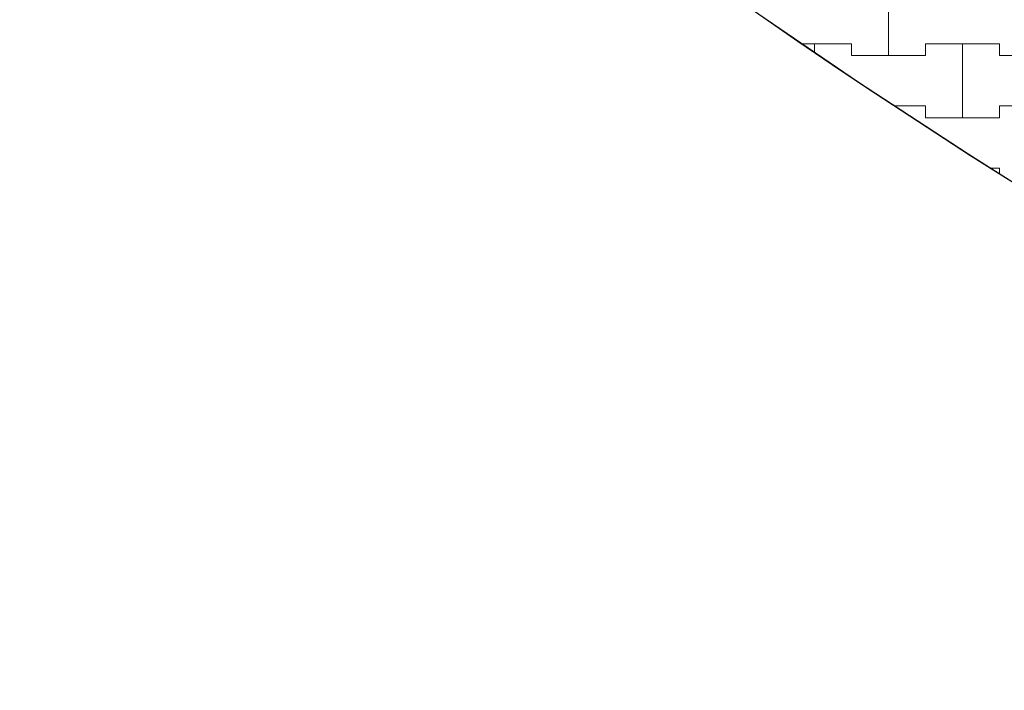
# Model space of a CAD drawing. Header units: millimetres. Extents: x 2826 to 3034, y 1533 to 1590.
# Tile 46 of 248: x 2935.82 to 2937.48, y 1565.76 to 1566.89. Entities that reach past the tile are written whole.
import ezdxf
from ezdxf.enums import TextEntityAlignment as Align

# ---------------------------------------------------------------- set-up
doc = ezdxf.new("R2010")
doc.units = ezdxf.units.MM
doc.layers.add('_Caneta_No__220', color=7, linetype='Continuous', lineweight=15, true_color=0x8a8a8a)
doc.styles.add('ESTILO_GERADO_2', font='arial.ttf')

# ---------------------------------------------------------------- blocks, each defined once
blk = doc.blocks.new('A$Cf44ad3b2')
at = {"layer": '_Caneta_No__220'}
for p, q in [((29.4887, 33.536), (29.4887, 33.661)), ((29.4887, 33.661), (29.4887, 33.536)), ((29.3424, 33.556), (29.3637, 33.556)), ((29.3424, 33.556), (29.4262, 33.556)), ((29.3637, 33.556), (29.4262, 33.556)), ((29.3637, 33.5415), (29.3637, 33.556)), ((29.3637, 33.556), (29.3637, 33.5415)), ((29.4262, 33.556), (29.4262, 33.536)), ((29.4262, 33.536), (29.4262, 33.556)), ((29.5512, 33.536), (29.5512, 33.556)), ((29.5512, 33.556), (29.5512, 33.536)), ((29.5512, 33.556), (29.6137, 33.556)), ((29.5512, 33.556), (29.6762, 33.556)), ((29.6137, 33.556), (29.6762, 33.556)), ((29.6137, 33.431), (29.6137, 33.556)), ((29.6137, 33.556), (29.6137, 33.431)), ((29.6762, 33.556), (29.6762, 33.536)), ((29.6762, 33.536), (29.6762, 33.556)), ((29.4262, 33.536), (29.4887, 33.536)), ((29.4262, 33.536), (29.5512, 33.536)), ((29.4887, 33.536), (29.5512, 33.536)), ((29.6762, 33.536), (29.7387, 33.536)), ((29.6762, 33.536), (29.8012, 33.536)), ((29.4987, 33.451), (29.5512, 33.451)), ((29.4987, 33.451), (29.5512, 33.451)), ((29.5512, 33.451), (29.5512, 33.431)), ((29.5512, 33.431), (29.5512, 33.451)), ((29.6762, 33.431), (29.6762, 33.451)), ((29.6762, 33.451), (29.6762, 33.431)), ((29.6762, 33.451), (29.7387, 33.451)), ((29.6762, 33.451), (29.8012, 33.451)), ((29.5512, 33.431), (29.6137, 33.431)), ((29.5512, 33.431), (29.6762, 33.431)), ((29.6137, 33.431), (29.6762, 33.431)), ((29.6607, 33.346), (29.6762, 33.346)), ((29.6607, 33.346), (29.6762, 33.346)), ((29.6762, 33.346), (29.6762, 33.3363)), ((29.6762, 33.3363), (29.6762, 33.346))]:
    blk.add_line(p, q, dxfattribs=at)
blk.add_lwpolyline([(29.7617, 33.2824), (29.623, 33.3698), (29.4376, 33.491), (29.2446, 33.6229), (29.0594, 33.7552), (28.9547, 33.8325), (28.6705, 34.0523), (28.4874, 34.202), (28.36, 34.31), (28.2351, 34.4191), (28.1165, 34.5259), (27.9771, 34.6553)], dxfattribs=at)
blk.add_arc((35.6186, 42.742), 11.126, 203.4652, 249.77702, dxfattribs=at)
at = {"layer": '_Caneta_No__220', "style": 'ESTILO_GERADO_2'}
for p in [(50.2713, 22.5674), (50.8713, 22.5674)]:
    blk.add_attdef('txt', text='', height=0.12, dxfattribs=at).set_placement(p, align=Align.MIDDLE_CENTER)
blk.add_attdef('txt', text='', height=0.12, rotation=90, dxfattribs=at).set_placement((17.1363, 18.425), align=Align.MIDDLE_CENTER)

msp = doc.modelspace()

# ---------------------------------------------------------------- block references
msp.add_blockref('A$Cf44ad3b2', (2907.7964, 1533.293))

doc.saveas('drawing.dxf')
